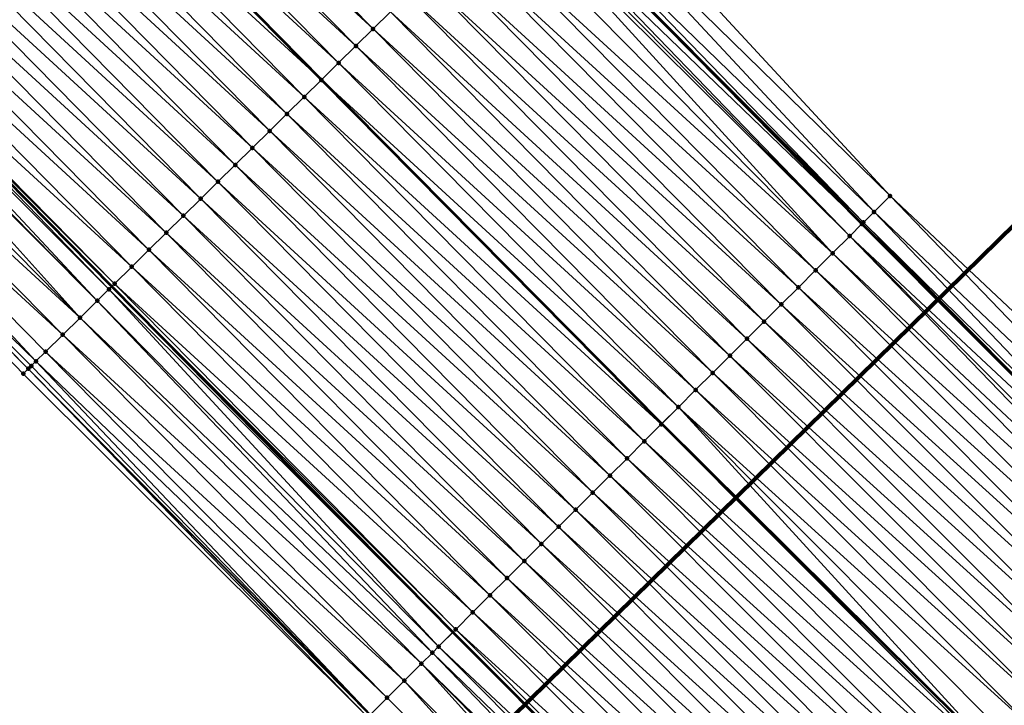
# Model space of a CAD drawing. Header units: feet. Extents: x 2007189 to 2022806, y 818621 to 837694.
# Tile 4 of 256: x 2015042 to 2015083, y 820584 to 820613. Entities that reach past the tile are written whole.
import ezdxf

# ---------------------------------------------------------------- set-up
doc = ezdxf.new("R2010")
doc.units = ezdxf.units.FT
doc.header["$MEASUREMENT"] = 0
for name, color, linetype, lineweight in [('EP_Travel Lane', 172, 'Continuous', 53), ('Notes', 102, 'Continuous', 100), ('Road Shots', 141, 'Continuous', 100), ('Road X-Section', 40, 'Continuous', 13), ('STRIPING', 60, 'Continuous', 53)]:
    doc.layers.add(name, color=color, linetype=linetype, lineweight=lineweight)
doc.layers.add('I-77-MM17-21_SB-Surface-Border', color=7, linetype='Continuous')
doc.layers.add('I-77-MM17-21_SB-Surface-TIN', color=7, linetype='Continuous')

msp = doc.modelspace()

# ---------------------------------------------------------------- linework, layer by layer
at = {"layer": 'EP_Travel Lane'}
for points in [[(2014842.275860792, 820849.5650351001, 260.7117928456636), (2014855.724730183, 820834.763242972, 260.5247903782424), (2014869.041121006, 820820.2073636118, 260.323217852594), (2014882.745857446, 820805.6423212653, 260.1184965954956), (2014896.450320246, 820791.0775697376, 259.8783652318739), (2014910.17139129, 820776.4988467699, 259.6398181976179), (2014923.878909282, 820761.9361487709, 259.4603822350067), (2014937.550167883, 820747.4455286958, 259.2970264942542), (2014951.345571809, 820732.9657819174, 259.1412345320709), (2014965.140929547, 820718.4860836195, 258.9779325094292), (2014978.941113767, 820704.161513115, 258.7882111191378), (2014992.852558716, 820689.7938607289, 258.5822450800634), (2015006.715245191, 820675.5115036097, 258.381627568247), (2015020.723628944, 820661.2379424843, 258.2054450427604), (2015034.731847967, 820646.9645492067, 258.0052883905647), (2015048.739892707, 820632.726116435, 257.7976918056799), (2015062.773445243, 820618.478201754, 257.5595994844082), (2015076.762489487, 820604.3064788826, 257.3474256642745), (2015090.885250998, 820590.1470115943, 257.1048472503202), (2015105.008315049, 820575.9872409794, 256.9049549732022), (2015119.12212385, 820562.4036568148, 256.7798236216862)], [(2014811.172959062, 820848.3206370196, 261.5938887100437), (2014824.618211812, 820833.5124408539, 261.3793605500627), (2014838.061228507, 820818.7057725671, 261.159242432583), (2014851.687765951, 820803.8005598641, 260.9738000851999), (2014865.39254619, 820789.2354709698, 260.7747308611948), (2014879.097107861, 820774.6706143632, 260.5473908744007), (2014892.791388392, 820760.1185362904, 260.2875568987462), (2014906.497324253, 820745.5548852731, 260.0687267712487), (2014920.260290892, 820730.965983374, 259.8511302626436), (2014934.055518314, 820716.4864218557, 259.6666397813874), (2014947.850779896, 820702.0068244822, 259.4877035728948), (2014961.784316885, 820687.5484979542, 259.3097663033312), (2014975.697806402, 820673.182020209, 259.1634002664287), (2014989.679726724, 820658.783988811, 258.9986660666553), (2015003.68820986, 820644.5103264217, 258.8369309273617), (2015017.696398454, 820630.2369641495, 258.6323643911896), (2015031.735458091, 820615.9683202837, 258.3956098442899), (2015045.768969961, 820601.7204468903, 258.1522214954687), (2015059.865990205, 820587.4451941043, 257.972430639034), (2015073.988684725, 820573.2853286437, 257.7532338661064), (2015088.111538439, 820559.1253035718, 257.5564840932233), (2015102.624268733, 820544.9273389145, 257.4463132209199)]]:
    msp.add_polyline3d(points, dxfattribs=at)
at = {"layer": 'I-77-MM17-21_SB-Surface-Border', "color": 3, "linetype": 'Continuous', "lineweight": -3}
for points in [[(2015084.289964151, 820555.3116576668, 257.7004042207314), (2015070.562326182, 820569.8678614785, 257.7565259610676), (2015056.34814578, 820583.935746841, 258.0274078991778), (2015042.11161446, 820598.1162351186, 258.2745717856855), (2015028.252267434, 820612.5348447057, 258.5705170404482), (2015014.500761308, 820627.0980882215, 258.8220039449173), (2015000.838610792, 820641.7123297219, 258.9342276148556), (2014987.393386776, 820656.5394956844, 259.0444246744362), (2014973.898087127, 820671.439748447, 259.1880428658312), (2014960.20975495, 820686.0240932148, 259.338976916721)], [(2015007.633857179, 820676.4141033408, 258.3049938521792), (2015021.642154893, 820662.140629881, 258.1162974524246), (2015036.363616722, 820648.5681539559, 257.8488560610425), (2015050.368998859, 820634.3330717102, 257.644293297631), (2015064.402348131, 820620.0853633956, 257.379766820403), (2015077.922093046, 820605.4654772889, 257.1767625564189), (2015092.505064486, 820591.7657223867, 256.8846045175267), (2015106.628706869, 820577.6051405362, 256.7826097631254), (2015119.318031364, 820562.6111715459, 256.7732650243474)]]:
    msp.add_polyline3d(points, dxfattribs=at)
at = {"layer": 'I-77-MM17-21_SB-Surface-TIN', "color": 128, "linetype": 'Continuous', "lineweight": -3}
for points in [[(2015056.568515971, 820612.3632462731, 257.7793864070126), (2015042.535047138, 820626.6110759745, 258.0283670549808), (2015041.822838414, 820625.909108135, 258.0592128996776)], [(2015056.568515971, 820612.3632462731, 257.7793864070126), (2015057.280732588, 820613.0652060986, 257.7495674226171), (2015042.535047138, 820626.6110759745, 258.0283670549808)], [(2015055.856309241, 820611.6612764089, 257.8104912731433), (2015041.822838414, 820625.909108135, 258.0592128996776), (2015041.110628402, 820625.2071416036, 258.0898911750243)], [(2015055.856309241, 820611.6612764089, 257.8104912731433), (2015056.568515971, 820612.3632462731, 257.7793864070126), (2015041.822838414, 820625.909108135, 258.0592128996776)], [(2015055.144093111, 820610.9593160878, 257.8403737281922), (2015041.110628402, 820625.2071416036, 258.0898911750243), (2015040.398396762, 820624.5051970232, 258.1177571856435)], [(2015055.144093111, 820610.9593160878, 257.8403737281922), (2015055.856309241, 820611.6612764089, 257.8104912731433), (2015041.110628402, 820625.2071416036, 258.0898911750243)], [(2015039.686160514, 820623.8032571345, 258.1450230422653), (2015054.43180145, 820610.257432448, 257.8604333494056), (2015040.398396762, 820624.5051970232, 258.1177571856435)], [(2015055.144093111, 820610.9593160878, 257.8403737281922), (2015040.398396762, 820624.5051970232, 258.1177571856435), (2015054.43180145, 820610.257432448, 257.8604333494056)], [(2015053.719579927, 820609.5554776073, 257.8896140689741), (2015039.686160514, 820623.8032571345, 258.1450230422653), (2015038.973919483, 820623.1013220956, 258.1716672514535)], [(2015053.719579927, 820609.5554776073, 257.8896140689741), (2015054.43180145, 820610.257432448, 257.8604333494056), (2015039.686160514, 820623.8032571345, 258.1450230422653)], [(2015053.007319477, 820608.8535622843, 257.913732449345), (2015038.973919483, 820623.1013220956, 258.1716672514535), (2015038.26167899, 820622.3993865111, 258.1983813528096)], [(2015053.007319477, 820608.8535622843, 257.913732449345), (2015053.719579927, 820609.5554776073, 257.8896140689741), (2015038.973919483, 820623.1013220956, 258.1716672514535)], [(2015052.29505493, 820608.1516511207, 257.9373180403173), (2015038.26167899, 820622.3993865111, 258.1983813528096), (2015037.54941085, 820621.6974789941, 258.2215001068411)], [(2015052.29505493, 820608.1516511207, 257.9373180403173), (2015053.007319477, 820608.8535622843, 257.913732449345), (2015038.26167899, 820622.3993865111, 258.1983813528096)], [(2015051.582805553, 820607.4497245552, 257.962876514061), (2015037.54941085, 820621.6974789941, 258.2215001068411), (2015036.837153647, 820620.995560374, 258.2460411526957)], [(2015051.582805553, 820607.4497245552, 257.962876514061), (2015052.29505493, 820608.1516511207, 257.9373180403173), (2015037.54941085, 820621.6974789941, 258.2215001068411)], [(2015050.870553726, 820606.7478004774, 257.988116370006), (2015036.837153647, 820620.995560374, 258.2460411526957), (2015036.124897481, 820620.2936407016, 258.2707169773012)], [(2015050.870553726, 820606.7478004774, 257.988116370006), (2015051.582805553, 820607.4497245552, 257.962876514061), (2015036.837153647, 820620.995560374, 258.2460411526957)], [(2015050.158312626, 820606.0458655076, 258.0147514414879), (2015036.124897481, 820620.2936407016, 258.2707169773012), (2015035.412624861, 820619.5917377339, 258.2932529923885)], [(2015050.158312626, 820606.0458655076, 258.0147514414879), (2015050.870553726, 820606.7478004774, 257.988116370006), (2015036.124897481, 820620.2936407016, 258.2707169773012)], [(2015077.922093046, 820605.4654772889, 257.1767625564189), (2015064.402348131, 820620.0853633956, 257.379766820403), (2015063.690617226, 820619.3829104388, 257.4727538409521)], [(2015049.446063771, 820605.3439384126, 258.0403777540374), (2015035.412624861, 820619.5917377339, 258.2932529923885), (2015034.700336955, 820618.889850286, 258.3138010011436)], [(2015049.446063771, 820605.3439384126, 258.0403777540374), (2015050.158312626, 820606.0458655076, 258.0147514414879), (2015035.412624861, 820619.5917377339, 258.2932529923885)], [(2015077.262289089, 820604.8063537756, 257.250162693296), (2015063.690617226, 820619.3829104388, 257.4727538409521), (2015062.978701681, 820618.6806449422, 257.5417280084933)], [(2015077.262289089, 820604.8063537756, 257.250162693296), (2015077.922093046, 820605.4654772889, 257.1767625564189), (2015063.690617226, 820619.3829104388, 257.4727538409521)], [(2015048.733767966, 820604.6420589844, 258.059898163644), (2015034.700336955, 820618.889850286, 258.3138010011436), (2015033.988045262, 820618.1879666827, 258.3338565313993)], [(2015048.733767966, 820604.6420589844, 258.059898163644), (2015049.446063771, 820605.3439384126, 258.0403777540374), (2015034.700336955, 820618.889850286, 258.3138010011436)], [(2015076.824804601, 820604.3697677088, 257.2672871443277), (2015062.978701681, 820618.6806449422, 257.5417280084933), (2015062.773445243, 820618.478201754, 257.5595994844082)], [(2015077.262289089, 820604.8063537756, 257.250162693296), (2015062.978701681, 820618.6806449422, 257.5417280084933), (2015076.824804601, 820604.3697677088, 257.2672871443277)], [(2015076.761042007, 820604.305008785, 257.3492871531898), (2015062.773445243, 820618.478201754, 257.5595994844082), (2015062.425646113, 820618.1351695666, 257.5898820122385)], [(2015076.824804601, 820604.3697677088, 257.2672871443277), (2015062.773445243, 820618.478201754, 257.5595994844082), (2015076.762489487, 820604.3064788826, 257.3474256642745)], [(2015076.761042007, 820604.305008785, 257.3492871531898), (2015076.762489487, 820604.3064788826, 257.3474256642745), (2015062.773445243, 820618.478201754, 257.5595994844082)], [(2015048.021474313, 820603.9401773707, 258.0796985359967), (2015033.988045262, 820618.1879666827, 258.3338565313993), (2015033.275776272, 820617.4860600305, 258.3568645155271)], [(2015048.021474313, 820603.9401773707, 258.0796985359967), (2015048.733767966, 820604.6420589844, 258.059898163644), (2015033.988045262, 820618.1879666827, 258.3338565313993)], [(2015075.552050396, 820603.0988193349, 257.3740863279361), (2015062.123147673, 820617.8372507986, 257.5880267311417), (2015061.554163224, 820617.27683212, 257.5876816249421)], [(2015076.260002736, 820603.8050795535, 257.3631793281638), (2015062.26663558, 820617.9785323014, 257.5911219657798), (2015062.123147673, 820617.8372507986, 257.5880267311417)], [(2015075.552050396, 820603.0988193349, 257.3740863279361), (2015076.260002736, 820603.8050795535, 257.3631793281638), (2015062.123147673, 820617.8372507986, 257.5880267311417)], [(2015076.260002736, 820603.8050795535, 257.3631793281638), (2015062.425646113, 820618.1351695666, 257.5898820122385), (2015062.26663558, 820617.9785323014, 257.5911219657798)], [(2015076.761042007, 820604.305008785, 257.3492871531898), (2015062.425646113, 820618.1351695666, 257.5898820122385), (2015076.260002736, 820603.8050795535, 257.3631793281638)], [(2015047.309204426, 820603.2382716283, 258.1025896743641), (2015033.275776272, 820617.4860600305, 258.3568645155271), (2015032.563487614, 820616.7841733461, 258.3773147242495)], [(2015047.309204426, 820603.2382716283, 258.1025896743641), (2015048.021474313, 820603.9401773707, 258.0796985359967), (2015033.275776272, 820617.4860600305, 258.3568645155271)], [(2015075.552050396, 820603.0988193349, 257.3740863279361), (2015061.554163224, 820617.27683212, 257.5876816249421), (2015060.841846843, 820616.5749735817, 257.6045261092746)], [(2015046.596941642, 820602.5363586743, 258.1264045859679), (2015032.563487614, 820616.7841733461, 258.3773147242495), (2015031.851157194, 820616.082329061, 258.392333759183)], [(2015046.596941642, 820602.5363586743, 258.1264045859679), (2015047.309204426, 820603.2382716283, 258.1025896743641), (2015032.563487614, 820616.7841733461, 258.3773147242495)], [(2015074.844179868, 820602.3924770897, 257.3965334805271), (2015060.841846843, 820616.5749735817, 257.6045261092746), (2015060.129615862, 820615.8730283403, 257.6324769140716)], [(2015074.844179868, 820602.3924770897, 257.3965334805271), (2015075.552050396, 820603.0988193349, 257.3740863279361), (2015060.841846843, 820616.5749735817, 257.6045261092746)], [(2015045.653800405, 820601.6069471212, 258.1563149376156), (2015031.735458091, 820615.9683202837, 258.3956098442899), (2015031.516279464, 820615.7523437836, 258.4018160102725)], [(2015045.884662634, 820601.8344621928, 258.1481094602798), (2015031.851157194, 820616.082329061, 258.392333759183), (2015031.735458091, 820615.9683202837, 258.3956098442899)], [(2015045.884662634, 820601.8344621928, 258.1481094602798), (2015031.735458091, 820615.9683202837, 258.3956098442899), (2015045.768969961, 820601.7204468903, 258.1522214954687)], [(2015045.653800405, 820601.6069471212, 258.1563149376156), (2015045.768969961, 820601.7204468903, 258.1522214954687), (2015031.735458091, 820615.9683202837, 258.3956098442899)], [(2015045.884662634, 820601.8344621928, 258.1481094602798), (2015046.596941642, 820602.5363586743, 258.1264045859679), (2015031.851157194, 820616.082329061, 258.392333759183)], [(2015074.136347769, 820601.6860963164, 257.4244010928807), (2015060.129615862, 820615.8730283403, 257.6324769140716), (2015059.417392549, 820615.1710753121, 257.6614251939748)], [(2015074.136347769, 820601.6860963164, 257.4244010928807), (2015074.844179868, 820602.3924770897, 257.3965334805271), (2015060.129615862, 820615.8730283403, 257.6324769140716)], [(2015045.172730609, 820601.1322134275, 258.2149404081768), (2015031.516279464, 820615.7523437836, 258.4018160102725), (2015031.139126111, 820615.3801808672, 258.44628221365)], [(2015045.172730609, 820601.1322134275, 258.2149404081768), (2015045.653800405, 820601.6069471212, 258.1563149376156), (2015031.516279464, 820615.7523437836, 258.4018160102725)], [(2015044.460536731, 820600.4302305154, 258.2477166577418), (2015031.070222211, 820615.3121797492, 258.4549874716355), (2015030.427084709, 820614.6780431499, 258.4988886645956)], [(2015045.172730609, 820601.1322134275, 258.2149404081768), (2015031.139126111, 820615.3801808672, 258.44628221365), (2015031.070222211, 820615.3121797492, 258.4549874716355)], [(2015044.460536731, 820600.4302305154, 258.2477166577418), (2015045.172730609, 820601.1322134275, 258.2149404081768), (2015031.070222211, 820615.3121797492, 258.4549874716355)], [(2015073.428511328, 820600.9797198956, 257.4516563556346), (2015059.417392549, 820615.1710753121, 257.6614251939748), (2015058.705171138, 820614.4691203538, 257.6906206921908)], [(2015073.428511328, 820600.9797198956, 257.4516563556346), (2015074.136347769, 820601.6860963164, 257.4244010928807), (2015059.417392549, 820615.1710753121, 257.6614251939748)], [(2015044.460536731, 820600.4302305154, 258.2477166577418), (2015030.427084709, 820614.6780431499, 258.4988886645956), (2015029.714819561, 820613.9761325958, 258.5223964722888)], [(2015072.720688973, 820600.273329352, 257.4808985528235), (2015058.705171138, 820614.4691203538, 257.6906206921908), (2015057.992961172, 820613.7671537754, 257.7213046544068)], [(2015072.720688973, 820600.273329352, 257.4808985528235), (2015073.428511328, 820600.9797198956, 257.4516563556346), (2015058.705171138, 820614.4691203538, 257.6906206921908)], [(2015043.748223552, 820599.728368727, 258.2649775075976), (2015029.714819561, 820613.9761325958, 258.5223964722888), (2015029.002575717, 820613.2742004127, 258.5486748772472)], [(2015043.748223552, 820599.728368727, 258.2649775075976), (2015044.460536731, 820600.4302305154, 258.2477166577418), (2015029.714819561, 820613.9761325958, 258.5223964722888)], [(2015072.012883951, 820599.5669214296, 257.5125857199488), (2015057.992961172, 820613.7671537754, 257.7213046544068), (2015057.280732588, 820613.0652060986, 257.7495674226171)], [(2015072.012883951, 820599.5669214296, 257.5125857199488), (2015072.720688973, 820600.273329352, 257.4808985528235), (2015057.992961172, 820613.7671537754, 257.7213046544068)], [(2015042.640435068, 820598.6369994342, 258.2810802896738), (2015029.002575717, 820613.2742004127, 258.5486748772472), (2015028.290291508, 820612.5723092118, 258.5697036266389)], [(2015042.640435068, 820598.6369994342, 258.2810802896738), (2015043.03586384, 820599.0265541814, 258.2761867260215), (2015029.002575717, 820613.2742004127, 258.5486748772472)], [(2015043.03586384, 820599.0265541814, 258.2761867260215), (2015043.748223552, 820599.728368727, 258.2649775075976), (2015029.002575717, 820613.2742004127, 258.5486748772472)], [(2015071.305069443, 820598.8605230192, 257.5429346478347), (2015057.280732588, 820613.0652060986, 257.7495674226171), (2015056.568515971, 820612.3632462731, 257.7793864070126)], [(2015071.305069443, 820598.8605230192, 257.5429346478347), (2015072.012883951, 820599.5669214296, 257.5125857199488), (2015057.280732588, 820613.0652060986, 257.7495674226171)], [(2015042.32344081, 820598.3248039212, 258.2791612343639), (2015028.290291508, 820612.5723092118, 258.5697036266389), (2015028.252267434, 820612.5348447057, 258.5705170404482)], [(2015042.32344081, 820598.3248039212, 258.2791612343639), (2015042.445016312, 820598.4445308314, 258.2804270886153), (2015028.290291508, 820612.5723092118, 258.5697036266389)], [(2015042.445016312, 820598.4445308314, 258.2804270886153), (2015042.640435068, 820598.6369994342, 258.2810802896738), (2015028.290291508, 820612.5723092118, 258.5697036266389)], [(2015042.11161446, 820598.1162351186, 258.2745717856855), (2015042.32344081, 820598.3248039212, 258.2791612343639), (2015028.252267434, 820612.5348447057, 258.5705170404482)], [(2015070.597240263, 820598.154139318, 257.5712141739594), (2015056.568515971, 820612.3632462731, 257.7793864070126), (2015055.856309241, 820611.6612764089, 257.8104912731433)], [(2015070.597240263, 820598.154139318, 257.5712141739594), (2015071.305069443, 820598.8605230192, 257.5429346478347), (2015056.568515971, 820612.3632462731, 257.7793864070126)], [(2015069.889423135, 820597.4477435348, 257.6011935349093), (2015055.856309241, 820611.6612764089, 257.8104912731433), (2015055.144093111, 820610.9593160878, 257.8403737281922)], [(2015069.889423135, 820597.4477435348, 257.6011935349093), (2015070.597240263, 820598.154139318, 257.5712141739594), (2015055.856309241, 820611.6612764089, 257.8104912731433)], [(2015069.181610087, 820596.7413436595, 257.6317485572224), (2015055.144093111, 820610.9593160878, 257.8403737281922), (2015054.43180145, 820610.257432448, 257.8604333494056)], [(2015069.181610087, 820596.7413436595, 257.6317485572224), (2015069.889423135, 820597.4477435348, 257.6011935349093), (2015055.144093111, 820610.9593160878, 257.8403737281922)], [(2015068.473769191, 820596.0349717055, 257.6583754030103), (2015054.43180145, 820610.257432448, 257.8604333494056), (2015053.719579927, 820609.5554776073, 257.8896140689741)], [(2015069.181610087, 820596.7413436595, 257.6317485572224), (2015054.43180145, 820610.257432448, 257.8604333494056), (2015068.488940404, 820596.0501114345, 257.6578047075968)], [(2015068.473769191, 820596.0349717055, 257.6583754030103), (2015068.488940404, 820596.0501114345, 257.6578047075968), (2015054.43180145, 820610.257432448, 257.8604333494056)], [(2015067.765934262, 820595.3285937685, 257.6858439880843), (2015053.719579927, 820609.5554776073, 257.8896140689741), (2015053.007319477, 820608.8535622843, 257.913732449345)], [(2015067.765934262, 820595.3285937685, 257.6858439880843), (2015068.473769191, 820596.0349717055, 257.6583754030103), (2015053.719579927, 820609.5554776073, 257.8896140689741)], [(2015067.058106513, 820594.6222086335, 257.7143252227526), (2015053.007319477, 820608.8535622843, 257.913732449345), (2015052.29505493, 820608.1516511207, 257.9373180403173)], [(2015067.058106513, 820594.6222086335, 257.7143252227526), (2015067.765934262, 820595.3285937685, 257.6858439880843), (2015053.007319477, 820608.8535622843, 257.913732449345)], [(2015066.350268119, 820593.9158341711, 257.7413049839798), (2015052.29505493, 820608.1516511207, 257.9373180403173), (2015051.582805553, 820607.4497245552, 257.962876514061)], [(2015066.350268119, 820593.9158341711, 257.7413049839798), (2015067.058106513, 820594.6222086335, 257.7143252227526), (2015052.29505493, 820608.1516511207, 257.9373180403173)], [(2015065.642426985, 820593.2094624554, 257.767898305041), (2015051.582805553, 820607.4497245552, 257.962876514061), (2015050.870553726, 820606.7478004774, 257.988116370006)], [(2015065.642426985, 820593.2094624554, 257.767898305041), (2015066.350268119, 820593.9158341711, 257.7413049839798), (2015051.582805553, 820607.4497245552, 257.962876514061)], [(2015064.934573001, 820592.503103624, 257.7926789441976), (2015050.870553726, 820606.7478004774, 257.988116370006), (2015050.158312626, 820606.0458655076, 258.0147514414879)], [(2015064.934573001, 820592.503103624, 257.7926789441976), (2015065.642426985, 820593.2094624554, 257.767898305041), (2015050.870553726, 820606.7478004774, 257.988116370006)], [(2015064.22676892, 820591.7966947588, 257.824498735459), (2015050.158312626, 820606.0458655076, 258.0147514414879), (2015049.446063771, 820605.3439384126, 258.0403777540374)], [(2015064.22676892, 820591.7966947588, 257.824498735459), (2015064.934573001, 820592.503103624, 257.7926789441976), (2015050.158312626, 820606.0458655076, 258.0147514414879)], [(2015063.518905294, 820591.0903455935, 257.8479194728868), (2015049.446063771, 820605.3439384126, 258.0403777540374), (2015048.733767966, 820604.6420589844, 258.059898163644)], [(2015063.518905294, 820591.0903455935, 257.8479194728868), (2015064.22676892, 820591.7966947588, 257.824498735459), (2015049.446063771, 820605.3439384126, 258.0403777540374)], [(2015077.262289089, 820604.8063537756, 257.250162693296), (2015091.797809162, 820591.0587633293, 256.9938303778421), (2015077.922093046, 820605.4654772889, 257.1767625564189)], [(2015077.922093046, 820605.4654772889, 257.1767625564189), (2015091.797809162, 820591.0587633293, 256.9938303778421), (2015092.505064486, 820591.7657223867, 256.8846045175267)], [(2015062.811062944, 820590.3839750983, 257.8743410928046), (2015048.733767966, 820604.6420589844, 258.059898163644), (2015048.021474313, 820603.9401773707, 258.0796985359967)], [(2015062.811062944, 820590.3839750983, 257.8743410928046), (2015063.518905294, 820591.0903455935, 257.8479194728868), (2015048.733767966, 820604.6420589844, 258.059898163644)], [(2015077.262289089, 820604.8063537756, 257.250162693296), (2015076.824804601, 820604.3697677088, 257.2672871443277), (2015091.090418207, 820590.3519402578, 257.083924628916)], [(2015077.262289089, 820604.8063537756, 257.250162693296), (2015091.090418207, 820590.3519402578, 257.083924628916), (2015091.797809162, 820591.0587633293, 256.9938303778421)], [(2015076.761042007, 820604.305008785, 257.3492871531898), (2015076.260002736, 820603.8050795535, 257.3631793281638), (2015090.885250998, 820590.1470115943, 257.1048472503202)], [(2015076.761042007, 820604.305008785, 257.3492871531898), (2015090.885250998, 820590.1470115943, 257.1048472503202), (2015076.762489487, 820604.3064788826, 257.3474256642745)], [(2015076.824804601, 820604.3697677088, 257.2672871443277), (2015076.762489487, 820604.3064788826, 257.3474256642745), (2015090.885250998, 820590.1470115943, 257.1048472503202)], [(2015076.824804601, 820604.3697677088, 257.2672871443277), (2015090.885250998, 820590.1470115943, 257.1048472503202), (2015091.090418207, 820590.3519402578, 257.083924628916)], [(2015062.103195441, 820589.6776298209, 257.8972148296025), (2015048.021474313, 820603.9401773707, 258.0796985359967), (2015047.309204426, 820603.2382716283, 258.1025896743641)], [(2015062.103195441, 820589.6776298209, 257.8972148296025), (2015062.811062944, 820590.3839750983, 257.8743410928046), (2015048.021474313, 820603.9401773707, 258.0796985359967)], [(2015090.153566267, 820589.4163454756, 257.167622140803), (2015076.260002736, 820603.8050795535, 257.3631793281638), (2015075.552050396, 820603.0988193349, 257.3740863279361)], [(2015090.382900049, 820589.6452447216, 257.1560761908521), (2015090.885250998, 820590.1470115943, 257.1048472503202), (2015076.260002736, 820603.8050795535, 257.3631793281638)], [(2015090.153566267, 820589.4163454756, 257.167622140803), (2015090.382900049, 820589.6452447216, 257.1560761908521), (2015076.260002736, 820603.8050795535, 257.3631793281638)], [(2015061.39533184, 820588.9712806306, 257.9206390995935), (2015047.309204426, 820603.2382716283, 258.1025896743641), (2015046.596941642, 820602.5363586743, 258.1264045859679)], [(2015061.39533184, 820588.9712806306, 257.9206390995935), (2015062.103195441, 820589.6776298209, 257.8972148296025), (2015047.309204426, 820603.2382716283, 258.1025896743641)], [(2015089.675036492, 820588.9388954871, 257.1795071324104), (2015075.552050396, 820603.0988193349, 257.3740863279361), (2015074.844179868, 820602.3924770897, 257.3965334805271)], [(2015089.675036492, 820588.9388954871, 257.1795071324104), (2015090.153566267, 820589.4163454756, 257.167622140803), (2015075.552050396, 820603.0988193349, 257.3740863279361)], [(2015060.687457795, 820588.2649419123, 257.9425900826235), (2015046.596941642, 820602.5363586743, 258.1264045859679), (2015045.884662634, 820601.8344621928, 258.1481094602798)], [(2015060.687457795, 820588.2649419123, 257.9425900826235), (2015061.39533184, 820588.9712806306, 257.9206390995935), (2015046.596941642, 820602.5363586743, 258.1264045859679)], [(2015088.967153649, 820588.2325655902, 257.200217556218), (2015074.844179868, 820602.3924770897, 257.3965334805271), (2015074.136347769, 820601.6860963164, 257.4244010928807)], [(2015088.967153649, 820588.2325655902, 257.200217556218), (2015089.675036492, 820588.9388954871, 257.1795071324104), (2015074.844179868, 820602.3924770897, 257.3965334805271)], [(2015059.271863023, 820586.8521107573, 258.0081183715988), (2015045.653800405, 820601.6069471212, 258.1563149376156), (2015045.172730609, 820601.1322134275, 258.2149404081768)], [(2015045.653800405, 820601.6069471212, 258.1563149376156), (2015059.865990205, 820587.4451941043, 257.972430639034), (2015045.768969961, 820601.7204468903, 258.1522214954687)], [(2015059.271863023, 820586.8521107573, 258.0081183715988), (2015059.865990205, 820587.4451941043, 257.972430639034), (2015045.653800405, 820601.6069471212, 258.1563149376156)], [(2015059.979591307, 820587.5585956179, 257.965606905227), (2015045.884662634, 820601.8344621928, 258.1481094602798), (2015045.768969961, 820601.7204468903, 258.1522214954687)], [(2015059.979591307, 820587.5585956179, 257.965606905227), (2015045.768969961, 820601.7204468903, 258.1522214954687), (2015059.865990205, 820587.4451941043, 257.972430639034)], [(2015059.979591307, 820587.5585956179, 257.965606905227), (2015060.687457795, 820588.2649419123, 257.9425900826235), (2015045.884662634, 820601.8344621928, 258.1481094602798)], [(2015088.259346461, 820587.5261598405, 257.2315995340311), (2015074.136347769, 820601.6860963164, 257.4244010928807), (2015073.428511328, 820600.9797198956, 257.4516563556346)], [(2015088.259346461, 820587.5261598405, 257.2315995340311), (2015088.967153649, 820588.2325655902, 257.200217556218), (2015074.136347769, 820601.6860963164, 257.4244010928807)], [(2015059.016494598, 820586.5972277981, 258.0208621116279), (2015045.172730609, 820601.1322134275, 258.2149404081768), (2015044.460536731, 820600.4302305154, 258.2477166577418)], [(2015059.016494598, 820586.5972277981, 258.0208621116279), (2015059.271863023, 820586.8521107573, 258.0081183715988), (2015045.172730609, 820601.1322134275, 258.2149404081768)], [(2015087.551528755, 820586.8197646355, 257.2614979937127), (2015073.428511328, 820600.9797198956, 257.4516563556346), (2015072.720688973, 820600.273329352, 257.4808985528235)], [(2015087.551528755, 820586.8197646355, 257.2614979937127), (2015088.259346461, 820587.5261598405, 257.2315995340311), (2015073.428511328, 820600.9797198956, 257.4516563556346)], [(2015058.563944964, 820586.1458161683, 258.0238608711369), (2015044.460536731, 820600.4302305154, 258.2477166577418), (2015043.748223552, 820599.728368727, 258.2649775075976)], [(2015058.563944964, 820586.1458161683, 258.0238608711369), (2015059.016494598, 820586.5972277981, 258.0208621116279), (2015044.460536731, 820600.4302305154, 258.2477166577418)], [(2015086.843719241, 820586.1133612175, 257.2925519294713), (2015072.720688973, 820600.273329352, 257.4808985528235), (2015072.012883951, 820599.5669214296, 257.5125857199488)], [(2015086.843719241, 820586.1133612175, 257.2925519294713), (2015087.551528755, 820586.8197646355, 257.2614979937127), (2015072.720688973, 820600.273329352, 257.4808985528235)], [(2015057.855920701, 820585.4396280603, 258.024622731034), (2015043.748223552, 820599.728368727, 258.2649775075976), (2015043.03586384, 820599.0265541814, 258.2761867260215)], [(2015057.855920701, 820585.4396280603, 258.024622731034), (2015058.563944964, 820586.1458161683, 258.0238608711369), (2015043.748223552, 820599.728368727, 258.2649775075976)], [(2015086.135886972, 820585.4069806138, 257.3203961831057), (2015072.012883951, 820599.5669214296, 257.5125857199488), (2015071.305069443, 820598.8605230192, 257.5429346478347)], [(2015086.135886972, 820585.4069806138, 257.3203961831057), (2015086.843719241, 820586.1133612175, 257.2925519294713), (2015072.012883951, 820599.5669214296, 257.5125857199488)], [(2015057.147902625, 820584.7334337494, 258.0262572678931), (2015043.03586384, 820599.0265541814, 258.2761867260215), (2015042.640435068, 820598.6369994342, 258.2810802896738)], [(2015057.147902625, 820584.7334337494, 258.0262572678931), (2015057.855920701, 820585.4396280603, 258.024622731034), (2015043.03586384, 820599.0265541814, 258.2761867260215)], [(2015085.428040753, 820584.700613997, 257.3462726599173), (2015071.305069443, 820598.8605230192, 257.5429346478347), (2015070.597240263, 820598.154139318, 257.5712141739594)], [(2015085.428040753, 820584.700613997, 257.3462726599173), (2015086.135886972, 820585.4069806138, 257.3203961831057), (2015071.305069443, 820598.8605230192, 257.5429346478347)], [(2015056.34814578, 820583.935746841, 258.0274078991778), (2015042.32344081, 820598.3248039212, 258.2791612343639), (2015042.11161446, 820598.1162351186, 258.2745717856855)], [(2015056.455906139, 820584.0432161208, 258.0281114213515), (2015042.445016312, 820598.4445308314, 258.2804270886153), (2015042.32344081, 820598.3248039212, 258.2791612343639)], [(2015056.34814578, 820583.935746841, 258.0274078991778), (2015056.4294051, 820584.0167852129, 258.0280408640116), (2015042.32344081, 820598.3248039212, 258.2791612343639)], [(2015056.4294051, 820584.0167852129, 258.0280408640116), (2015056.439885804, 820584.0272381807, 258.0280687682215), (2015042.32344081, 820598.3248039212, 258.2791612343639)], [(2015056.439885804, 820584.0272381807, 258.0280687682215), (2015056.455906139, 820584.0432161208, 258.0281114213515), (2015042.32344081, 820598.3248039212, 258.2791612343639)], [(2015056.455906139, 820584.0432161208, 258.0281114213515), (2015042.640435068, 820598.6369994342, 258.2810802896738), (2015042.445016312, 820598.4445308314, 258.2804270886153)], [(2015056.455906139, 820584.0432161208, 258.0281114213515), (2015057.147902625, 820584.7334337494, 258.0262572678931), (2015042.640435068, 820598.6369994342, 258.2810802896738)], [(2015084.720216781, 820583.9942250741, 257.3752873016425), (2015070.597240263, 820598.154139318, 257.5712141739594), (2015069.889423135, 820597.4477435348, 257.6011935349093)], [(2015084.720216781, 820583.9942250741, 257.3752873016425), (2015085.428040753, 820584.700613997, 257.3462726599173), (2015070.597240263, 820598.154139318, 257.5712141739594)], [(2015084.012386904, 820583.2878420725, 257.403468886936), (2015069.889423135, 820597.4477435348, 257.6011935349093), (2015069.181610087, 820596.7413436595, 257.6317485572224)], [(2015084.012386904, 820583.2878420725, 257.403468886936), (2015084.720216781, 820583.9942250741, 257.3752873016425), (2015069.889423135, 820597.4477435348, 257.6011935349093)], [(2015069.181610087, 820596.7413436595, 257.6317485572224), (2015068.488940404, 820596.0501114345, 257.6578047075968), (2015082.69158744, 820581.9699280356, 257.4429667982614)], [(2015083.304510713, 820582.5815055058, 257.4251176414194), (2015069.181610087, 820596.7413436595, 257.6317485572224), (2015082.69158744, 820581.9699280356, 257.4429667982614)], [(2015083.304510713, 820582.5815055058, 257.4251176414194), (2015084.012386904, 820583.2878420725, 257.403468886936), (2015069.181610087, 820596.7413436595, 257.6317485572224)], [(2015082.59662719, 820581.8751762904, 257.4457321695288), (2015068.473769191, 820596.0349717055, 257.6583754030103), (2015067.765934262, 820595.3285937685, 257.6858439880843)], [(2015082.59662719, 820581.8751762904, 257.4457321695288), (2015068.488940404, 820596.0501114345, 257.6578047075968), (2015068.473769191, 820596.0349717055, 257.6583754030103)], [(2015082.59662719, 820581.8751762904, 257.4457321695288), (2015082.69158744, 820581.9699280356, 257.4429667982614), (2015068.488940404, 820596.0501114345, 257.6578047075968)], [(2015081.888771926, 820581.1688187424, 257.470332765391), (2015067.765934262, 820595.3285937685, 257.6858439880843), (2015067.058106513, 820594.6222086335, 257.7143252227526)], [(2015081.888771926, 820581.1688187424, 257.470332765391), (2015082.59662719, 820581.8751762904, 257.4457321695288), (2015067.765934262, 820595.3285937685, 257.6858439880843)], [(2015081.180920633, 820580.4624572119, 257.495493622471), (2015067.058106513, 820594.6222086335, 257.7143252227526), (2015066.350268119, 820593.9158341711, 257.7413049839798)], [(2015081.180920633, 820580.4624572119, 257.495493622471), (2015081.888771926, 820581.1688187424, 257.470332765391), (2015067.058106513, 820594.6222086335, 257.7143252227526)], [(2015080.473068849, 820579.7560961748, 257.5205850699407), (2015066.350268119, 820593.9158341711, 257.7413049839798), (2015065.642426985, 820593.2094624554, 257.767898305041)], [(2015080.473068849, 820579.7560961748, 257.5205850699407), (2015081.180920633, 820580.4624572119, 257.495493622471), (2015066.350268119, 820593.9158341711, 257.7413049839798)], [(2015079.765225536, 820579.0497266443, 257.5468714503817), (2015065.642426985, 820593.2094624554, 257.767898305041), (2015064.934573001, 820592.503103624, 257.7926789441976)], [(2015079.765225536, 820579.0497266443, 257.5468714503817), (2015080.473068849, 820579.7560961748, 257.5205850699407), (2015065.642426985, 820593.2094624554, 257.767898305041)], [(2015079.057366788, 820578.3433725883, 257.5709807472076), (2015064.934573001, 820592.503103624, 257.7926789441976), (2015064.22676892, 820591.7966947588, 257.824498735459)], [(2015079.057366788, 820578.3433725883, 257.5709807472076), (2015079.765225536, 820579.0497266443, 257.5468714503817), (2015064.934573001, 820592.503103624, 257.7926789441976)], [(2015078.349562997, 820577.636963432, 257.6028420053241), (2015064.22676892, 820591.7966947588, 257.824498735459), (2015063.518905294, 820591.0903455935, 257.8479194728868)], [(2015078.349562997, 820577.636963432, 257.6028420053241), (2015079.057366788, 820578.3433725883, 257.5709807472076), (2015064.22676892, 820591.7966947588, 257.824498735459)], [(2015077.641749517, 820576.9305639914, 257.6333363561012), (2015063.518905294, 820591.0903455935, 257.8479194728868), (2015062.811062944, 820590.3839750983, 257.8743410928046)], [(2015077.641749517, 820576.9305639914, 257.6333363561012), (2015078.349562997, 820577.636963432, 257.6028420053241), (2015063.518905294, 820591.0903455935, 257.8479194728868)], [(2015076.933894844, 820576.2242058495, 257.6580205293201), (2015062.811062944, 820590.3839750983, 257.8743410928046), (2015062.103195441, 820589.6776298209, 257.8972148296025)], [(2015076.933894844, 820576.2242058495, 257.6580205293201), (2015077.641749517, 820576.9305639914, 257.6333363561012), (2015062.811062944, 820590.3839750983, 257.8743410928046)], [(2015076.226024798, 820575.5178631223, 257.6805359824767), (2015062.103195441, 820589.6776298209, 257.8972148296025), (2015061.39533184, 820588.9712806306, 257.9206390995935)], [(2015076.226024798, 820575.5178631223, 257.6805359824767), (2015076.933894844, 820576.2242058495, 257.6580205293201), (2015062.103195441, 820589.6776298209, 257.8972148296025)], [(2015075.518166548, 820574.8115085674, 257.704715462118), (2015061.39533184, 820588.9712806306, 257.9206390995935), (2015060.687457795, 820588.2649419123, 257.9425900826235)], [(2015075.518166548, 820574.8115085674, 257.704715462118), (2015076.226024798, 820575.5178631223, 257.6805359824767), (2015061.39533184, 820588.9712806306, 257.9206390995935)], [(2015074.810274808, 820574.1051875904, 257.7241709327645), (2015060.687457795, 820588.2649419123, 257.9425900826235), (2015059.979591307, 820587.5585956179, 257.965606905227)], [(2015074.810274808, 820574.1051875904, 257.7241709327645), (2015075.518166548, 820574.8115085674, 257.704715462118), (2015060.687457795, 820588.2649419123, 257.9425900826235)], [(2015073.885987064, 820573.1828894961, 257.7538957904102), (2015059.865990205, 820587.4451941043, 257.972430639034), (2015059.271863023, 820586.8521107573, 258.0081183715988)], [(2015074.102445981, 820573.3988035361, 257.7525006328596), (2015059.979591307, 820587.5585956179, 257.965606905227), (2015059.865990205, 820587.4451941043, 257.972430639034)], [(2015074.102445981, 820573.3988035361, 257.7525006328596), (2015059.865990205, 820587.4451941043, 257.972430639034), (2015073.988684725, 820573.2853286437, 257.7532338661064)], [(2015073.885987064, 820573.1828894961, 257.7538957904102), (2015073.988684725, 820573.2853286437, 257.7532338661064), (2015059.865990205, 820587.4451941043, 257.972430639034)], [(2015074.102445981, 820573.3988035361, 257.7525006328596), (2015074.810274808, 820574.1051875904, 257.7241709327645), (2015059.979591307, 820587.5585956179, 257.965606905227)], [(2015072.88497893, 820572.1839312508, 257.7934871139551), (2015059.016494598, 820586.5972277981, 258.0208621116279), (2015058.563944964, 820586.1458161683, 258.0238608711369)], [(2015073.394570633, 820572.6924661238, 257.7742683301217), (2015059.271863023, 820586.8521107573, 258.0081183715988), (2015059.016494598, 820586.5972277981, 258.0208621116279)], [(2015072.88497893, 820572.1839312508, 257.7934871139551), (2015073.394570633, 820572.6924661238, 257.7742683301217), (2015059.016494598, 820586.5972277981, 258.0208621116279)], [(2015073.394570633, 820572.6924661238, 257.7742683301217), (2015073.885987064, 820573.1828894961, 257.7538957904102), (2015059.271863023, 820586.8521107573, 258.0081183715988)], [(2015071.978514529, 820571.2800975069, 257.7747239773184), (2015058.563944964, 820586.1458161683, 258.0238608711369), (2015057.855920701, 820585.4396280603, 258.024622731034)], [(2015071.978514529, 820571.2800975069, 257.7747239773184), (2015072.686657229, 820571.9861668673, 257.7906679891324), (2015058.563944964, 820586.1458161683, 258.0238608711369)], [(2015072.686657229, 820571.9861668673, 257.7906679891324), (2015072.88497893, 820572.1839312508, 257.7934871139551), (2015058.563944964, 820586.1458161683, 258.0238608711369)], [(2015071.270413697, 820570.5739861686, 257.764685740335), (2015057.855920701, 820585.4396280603, 258.024622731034), (2015057.147902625, 820584.7334337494, 258.0262572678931)], [(2015071.270413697, 820570.5739861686, 257.764685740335), (2015071.978514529, 820571.2800975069, 257.7747239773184), (2015057.855920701, 820585.4396280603, 258.024622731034)], [(2015071.270413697, 820570.5739861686, 257.764685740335), (2015057.147902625, 820584.7334337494, 258.0262572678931), (2015056.455906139, 820584.0432161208, 258.0281114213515)]]:
    msp.add_3dface(points, dxfattribs=at)
at = {"layer": 'Notes'}
msp.add_line((2015085.22640978, 820606.4032804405), (2015058.042402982, 820579.7507540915), dxfattribs=at)
at = {"layer": 'Road Shots', "lineweight": 100}
for p in [(2015056.568515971, 820612.3632462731, 257.7793864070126), (2015055.856309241, 820611.6612764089, 257.8104912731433), (2015055.144093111, 820610.9593160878, 257.8403737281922), (2015054.431801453, 820610.2574324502, 257.8604333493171), (2015053.719579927, 820609.5554776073, 257.8896140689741), (2015053.007319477, 820608.8535622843, 257.913732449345), (2015052.29505493, 820608.1516511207, 257.9373180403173), (2015051.582805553, 820607.4497245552, 257.962876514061), (2015050.870553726, 820606.7478004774, 257.988116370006), (2015050.158312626, 820606.0458655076, 258.0147514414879), (2015049.446063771, 820605.3439384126, 258.0403777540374), (2015077.922093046, 820605.4654772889, 257.1767625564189), (2015048.733767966, 820604.6420589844, 258.059898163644), (2015077.262289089, 820604.8063537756, 257.250162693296), (2015076.761042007, 820604.305008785, 257.3492871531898), (2015076.824804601, 820604.3697677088, 257.2672871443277), (2015048.021474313, 820603.9401773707, 258.0796985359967), (2015076.260002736, 820603.8050795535, 257.3631793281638), (2015047.309204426, 820603.2382716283, 258.1025896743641), (2015075.552050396, 820603.0988193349, 257.3740863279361), (2015046.596941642, 820602.5363586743, 258.1264045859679), (2015074.844179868, 820602.3924770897, 257.3965334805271), (2015045.653800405, 820601.6069471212, 258.1563149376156), (2015045.884662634, 820601.8344621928, 258.1481094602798), (2015074.136347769, 820601.6860963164, 257.4244010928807), (2015045.172730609, 820601.1322134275, 258.2149404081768), (2015073.428511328, 820600.9797198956, 257.4516563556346), (2015044.460536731, 820600.4302305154, 258.2477166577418), (2015072.720688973, 820600.273329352, 257.4808985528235), (2015043.748223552, 820599.728368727, 258.2649775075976), (2015072.012883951, 820599.5669214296, 257.5125857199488), (2015043.03586384, 820599.0265541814, 258.2761867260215), (2015071.305069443, 820598.8605230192, 257.5429346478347), (2015042.32344081, 820598.3248039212, 258.2791612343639), (2015042.445016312, 820598.4445308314, 258.2804270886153), (2015042.640435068, 820598.6369994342, 258.2810802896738), (2015042.11161446, 820598.1162351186, 258.2745717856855), (2015070.597240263, 820598.154139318, 257.5712141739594), (2015069.889423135, 820597.4477435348, 257.6011935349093), (2015069.181610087, 820596.7413436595, 257.6317485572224), (2015068.473769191, 820596.0349717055, 257.6583754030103), (2015067.765934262, 820595.3285937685, 257.6858439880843), (2015067.058106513, 820594.6222086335, 257.7143252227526), (2015066.350268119, 820593.9158341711, 257.7413049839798), (2015065.642426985, 820593.2094624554, 257.767898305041), (2015064.934573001, 820592.503103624, 257.7926789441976), (2015064.22676892, 820591.7966947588, 257.824498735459), (2015063.518905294, 820591.0903455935, 257.8479194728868), (2015062.811062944, 820590.3839750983, 257.8743410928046), (2015062.103195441, 820589.6776298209, 257.8972148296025), (2015061.39533184, 820588.9712806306, 257.9206390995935), (2015060.687457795, 820588.2649419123, 257.9425900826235), (2015059.979591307, 820587.5585956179, 257.965606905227), (2015059.016494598, 820586.5972277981, 258.0208621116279), (2015059.271863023, 820586.8521107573, 258.0081183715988), (2015058.563944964, 820586.1458161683, 258.0238608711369), (2015057.855920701, 820585.4396280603, 258.024622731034), (2015057.147902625, 820584.7334337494, 258.0262572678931)]:
    msp.add_point(p, dxfattribs=at)
at = {"layer": 'Road X-Section', "extrusion": (-0.701684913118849, 0.7124031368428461, 0.01095688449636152), "elevation": -829305.1470410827, "flags": 128}
msp.add_lwpolyline([(-2011475.680263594, 9344.805955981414), (-2011474.680263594, 9344.880155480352), (-2011473.680263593, 9344.945100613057), (-2011472.835074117, 9344.986915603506), (-2011472.680263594, 9344.991070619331), (-2011471.680263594, 9344.9958801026), (-2011470.680263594, 9345.011015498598), (-2011469.680263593, 9345.038865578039), (-2011468.680263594, 9345.069121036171), (-2011467.680263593, 9345.097755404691), (-2011466.680263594, 9345.129929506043), (-2011465.680263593, 9345.159804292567), (-2011464.680263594, 9345.190052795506), (-2011463.680263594, 9345.220900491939), (-2011462.680263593, 9345.251580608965), (-2011461.680263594, 9345.279448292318), (-2011460.680263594, 9345.306715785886), (-2011459.680263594, 9345.333361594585), (-2011458.680263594, 9345.36007729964), (-2011457.680263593, 9345.38319744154), (-2011456.680263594, 9345.407739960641), (-2011455.680263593, 9345.432417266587), (-2011454.680263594, 9345.454954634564), (-2011453.680263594, 9345.475503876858), (-2011452.680263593, 9345.495560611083), (-2011451.680263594, 9345.51856997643), (-2011450.680263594, 9345.539021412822), (-2011449.680263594, 9345.554041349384), (-2011449.210121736, 9345.563524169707), (-2011448.680263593, 9345.607993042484), (-2011448.583455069, 9345.616698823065), (-2011447.680263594, 9345.66060265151), (-2011446.680263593, 9345.684111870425), (-2011445.680263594, 9345.710391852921), (-2011444.680263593, 9345.73142186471), (-2011444.626883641, 9345.732235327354)], dxfattribs=at)
at = {"layer": 'Road X-Section', "extrusion": (-0.701684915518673, 0.7124031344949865, 0.01095688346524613), "elevation": -829325.1538037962, "flags": 128}
msp.add_lwpolyline([(-2011475.677479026, 9344.759783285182), (-2011474.677479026, 9344.85277588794), (-2011473.677479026, 9344.921754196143), (-2011472.900682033, 9344.969911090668), (-2011472.677479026, 9344.97115111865), (-2011472.476110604, 9344.968055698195), (-2011471.677479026, 9344.967710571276), (-2011470.677479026, 9344.984556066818), (-2011469.677479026, 9345.012508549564), (-2011468.677479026, 9345.04145856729), (-2011467.677479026, 9345.070655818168), (-2011466.677479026, 9345.101341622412), (-2011465.677479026, 9345.129606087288), (-2011464.677479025, 9345.15942686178), (-2011463.677479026, 9345.1905335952), (-2011462.677479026, 9345.220417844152), (-2011461.677479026, 9345.240478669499), (-2011460.677479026, 9345.269661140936), (-2011459.677479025, 9345.293780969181), (-2011458.677479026, 9345.31736797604), (-2011457.677479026, 9345.34292798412), (-2011456.677479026, 9345.36816935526), (-2011455.677479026, 9345.394806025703), (-2011454.677479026, 9345.420433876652), (-2011453.677479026, 9345.439955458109), (-2011452.677479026, 9345.459757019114), (-2011451.677479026, 9345.482649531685), (-2011450.677479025, 9345.506465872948), (-2011449.677479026, 9345.528172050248), (-2011449.3533487, 9345.536378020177), (-2011448.677479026, 9345.595007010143), (-2011447.677479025, 9345.627785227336), (-2011446.677479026, 9345.645047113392), (-2011445.677479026, 9345.65625700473), (-2011445.122396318, 9345.661150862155), (-2011444.848110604, 9345.660497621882), (-2011444.677479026, 9345.659231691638), (-2011444.380205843, 9345.654641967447)], dxfattribs=at)
at = {"layer": 'Road X-Section', "extrusion": (-0.7061471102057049, 0.7079939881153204, 0.01003850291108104), "elevation": -841955.1336831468, "flags": 128}
msp.add_lwpolyline([(-2006232.320599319, 8709.584673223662), (-2006231.387976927, 8709.65807705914), (-2006230.769915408, 8709.675202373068), (-2006230.679037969, 8709.757206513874), (-2006229.971245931, 8709.77109938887), (-2006228.971245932, 8709.782006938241), (-2006227.971245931, 8709.804455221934), (-2006226.971245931, 8709.832324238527), (-2006225.971245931, 8709.85958087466), (-2006224.971245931, 8709.88882454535), (-2006223.971245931, 8709.920513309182), (-2006222.971245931, 8709.950863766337), (-2006221.971245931, 8709.979144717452), (-2006220.971245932, 8710.00912558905), (-2006219.971245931, 8710.039682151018), (-2006218.971245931, 8710.066310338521), (-2006217.971245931, 8710.093780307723), (-2006216.971245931, 8710.122262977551), (-2006215.971245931, 8710.149244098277), (-2006214.971245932, 8710.175838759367), (-2006213.971245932, 8710.200620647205), (-2006212.971245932, 8710.232442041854), (-2006211.971245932, 8710.255863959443), (-2006210.971245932, 8710.282286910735), (-2006209.971245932, 8710.305161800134), (-2006208.971245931, 8710.32858725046), (-2006207.971245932, 8710.350539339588), (-2006206.971245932, 8710.373557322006), (-2006205.971245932, 8710.416070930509), (-2006205.610443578, 8710.428815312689), (-2006204.971245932, 8710.431814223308), (-2006203.971245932, 8710.432576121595), (-2006202.971245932, 8710.434210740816), (-2006201.993872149, 8710.436064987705), (-2006201.971245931, 8710.43602233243), (-2006201.956443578, 8710.435994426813), (-2006201.841681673, 8710.435361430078)], dxfattribs=at)
at = {"layer": 'Road X-Section', "extrusion": (-0.7061471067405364, 0.7079939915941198, 0.0100385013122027), "elevation": -841975.1238463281, "flags": 128}
msp.add_lwpolyline([(-2006232.975380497, 8709.491835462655), (-2006231.975380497, 8709.601066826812), (-2006230.975380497, 8709.691165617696), (-2006229.975380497, 8709.763320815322), (-2006229.65136069, 8709.774867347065), (-2006228.975380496, 8709.786752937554), (-2006227.975380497, 8709.807464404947), (-2006226.975380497, 8709.838847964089), (-2006225.975380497, 8709.86874793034), (-2006224.975380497, 8709.899803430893), (-2006223.975380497, 8709.927649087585), (-2006222.975380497, 8709.953526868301), (-2006221.975380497, 8709.98254297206), (-2006220.975380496, 8710.01072597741), (-2006219.975380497, 8710.03237582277), (-2006218.975380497, 8710.052991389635), (-2006217.975380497, 8710.077593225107), (-2006216.975380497, 8710.102755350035), (-2006215.975380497, 8710.127848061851), (-2006214.975380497, 8710.154135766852), (-2006213.975380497, 8710.178246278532), (-2006212.975380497, 8710.210109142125), (-2006211.975380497, 8710.240605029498), (-2006210.975380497, 8710.265290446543), (-2006209.975380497, 8710.287807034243), (-2006208.975380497, 8710.311987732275), (-2006207.975380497, 8710.331444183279), (-2006206.975380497, 8710.359775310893), (-2006206.669646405, 8710.361170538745), (-2006205.975380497, 8710.38154410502), (-2006205.255455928, 8710.40076385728), (-2006204.975380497, 8710.397944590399), (-2006203.975380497, 8710.381999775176), (-2006202.975380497, 8710.371961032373), (-2006201.975380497, 8710.363800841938)], dxfattribs=at)
at = {"layer": 'STRIPING'}
msp.add_polyline3d([(2014833.525356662, 820841.609431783, 261.0806672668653), (2014846.974191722, 820826.8076774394, 260.8884933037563), (2014860.452383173, 820812.0863912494, 260.6911868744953), (2014874.187344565, 820797.5500793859, 260.475390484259), (2014887.922179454, 820783.013901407, 260.2432627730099), (2014901.643525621, 820768.4609663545, 259.9968629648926), (2014915.356328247, 820753.9034174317, 259.8048816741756), (2014929.077431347, 820739.369140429, 259.6292096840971), (2014942.872731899, 820724.889502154, 259.4566095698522), (2014956.667925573, 820710.4099760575, 259.2666319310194), (2014970.53117651, 820696.0174631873, 259.0930891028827), (2014984.440119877, 820681.647160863, 258.9040672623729), (2014998.358401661, 820667.305539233, 258.699828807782), (2015012.366704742, 820653.0320603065, 258.511908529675), (2015026.374899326, 820638.7586919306, 258.3082050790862), (2015040.398396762, 820624.5051970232, 258.1177571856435), (2015054.43180145, 820610.257432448, 257.8604333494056), (2015068.488940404, 820596.0501114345, 257.6578047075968), (2015082.69158744, 820581.9699280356, 257.4429667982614), (2015096.894284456, 820567.8896950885, 257.2351409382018), (2015111.158614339, 820553.9678149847, 257.1048392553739)], dxfattribs=at)

doc.saveas('drawing.dxf')
